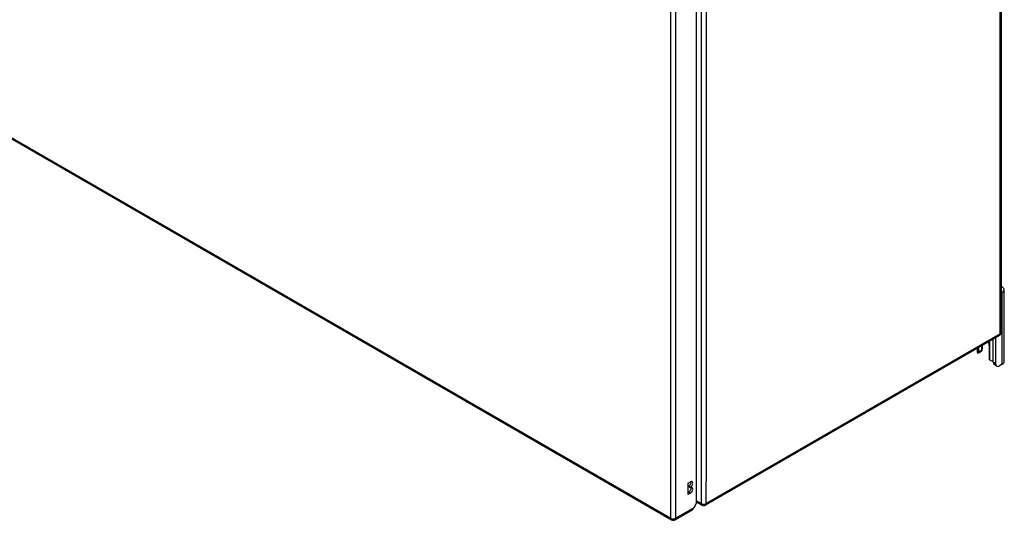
# Model space of a CAD drawing. Header units: inches. Extents: x 584 to 686, y 228 to 319.
# Tile 57 of 114: x 658 to 686, y 228 to 243. Entities that reach past the tile are written whole.
import ezdxf

# ---------------------------------------------------------------- set-up
doc = ezdxf.new("R2010")
doc.units = ezdxf.units.IN
doc.header["$MEASUREMENT"] = 0
doc.layers.add('Visible Edges(ANSI)', color=7, linetype='Continuous', lineweight=25)
doc.layers.add('Visible Tangent Edges(ANSI)', color=7, linetype='Continuous', lineweight=25)

msp = doc.modelspace()

# ---------------------------------------------------------------- linework, layer by layer
at = {"layer": 'Visible Edges(ANSI)'}
for p, q in [((686.345, 263.724), (686.345, 233.675)), ((677.7, 228.838), (677.7, 258.724)), ((630.6, 255.139), (676.99, 228.356)), ((686.372, 234.811), (686.345, 234.796)), ((686.427, 232.846), (686.427, 234.888)), ((686.295, 233.59), (677.95, 228.771)), ((685.808, 233.204), (685.808, 233.308)), ((685.999, 233.307), (685.999, 232.95)), ((686.112, 232.833), (686.112, 233.484)), ((686.186, 232.79), (686.186, 233.526)), ((685.659, 233.222), (685.659, 233.128)), ((685.773, 233.13), (685.699, 233.087)), ((685.712, 233.116), (685.712, 233.253)), ((685.786, 233.296), (685.786, 233.158)), ((686.218, 232.719), (686.144, 232.761)), ((686.372, 232.77), (686.296, 232.726)), ((677.456, 229.398), (677.523, 229.437)), ((677.456, 229.072), (677.456, 229.398)), ((677.456, 229.127), (677.475, 229.138)), ((677.523, 229.11), (677.456, 229.072)), ((677.475, 229.293), (677.475, 229.31)), ((677.523, 229.282), (677.475, 229.31)), ((677.523, 229.265), (677.475, 229.293)), ((677.523, 229.282), (677.523, 229.265)), ((677.7, 228.838), (677.617, 228.694)), ((677.851, 228.771), (677.7, 228.859)), ((677.089, 228.356), (677.584, 228.642))]:
    msp.add_line(p, q, dxfattribs=at)
at = {"layer": 'Visible Edges(ANSI)', "flags": 128}
for points in [[(685.699, 233.087), (685.698, 233.087), (685.697, 233.086), (685.696, 233.086), (685.695, 233.085), (685.694, 233.085), (685.693, 233.085), (685.692, 233.085), (685.69, 233.085), (685.689, 233.085), (685.688, 233.085), (685.687, 233.085), (685.686, 233.085), (685.685, 233.085), (685.683, 233.086), (685.682, 233.086), (685.681, 233.087), (685.68, 233.087), (685.679, 233.088), (685.678, 233.089), (685.677, 233.09), (685.676, 233.09), (685.675, 233.091), (685.674, 233.092), (685.673, 233.093)], [(685.794, 233.163), (685.794, 233.163), (685.794, 233.162), (685.793, 233.162), (685.793, 233.161), (685.793, 233.161), (685.792, 233.161), (685.792, 233.16), (685.792, 233.16), (685.791, 233.159), (685.791, 233.159), (685.791, 233.158), (685.79, 233.158), (685.79, 233.158), (685.79, 233.157), (685.789, 233.157), (685.789, 233.156), (685.789, 233.156), (685.788, 233.155), (685.788, 233.155), (685.787, 233.155), (685.787, 233.154), (685.787, 233.154), (685.786, 233.153), (685.786, 233.153)], [(686.048, 232.877), (686.046, 232.877), (686.044, 232.878), (686.043, 232.879), (686.041, 232.879), (686.039, 232.88), (686.037, 232.881), (686.036, 232.882), (686.034, 232.883), (686.032, 232.884), (686.031, 232.885), (686.029, 232.887), (686.027, 232.888), (686.026, 232.889), (686.024, 232.891), (686.023, 232.892), (686.022, 232.893), (686.02, 232.895), (686.019, 232.897), (686.018, 232.898), (686.016, 232.9), (686.015, 232.901), (686.014, 232.903), (686.013, 232.905), (686.012, 232.907)]]:
    msp.add_lwpolyline(points, dxfattribs=at)
at = {"layer": 'Visible Edges(ANSI)'}
for centre, start, end in [((686.246, 233.675), 300, 0), ((677.901, 228.857), 240, 300), ((677.039, 228.442), 240, 300)]:
    msp.add_arc(centre, 0.099, start, end, dxfattribs=at)
for centre, major_axis, start_param, end_param in [((686.239, 234.888), (0.188, 0), 5.497787, 7.25497), ((685.856, 233.39), (0.102, -0.176), 0.785398, 1.335218), ((685.795, 233.128), (-0.136, 0), 0, 0.457575), ((685.668, 233.141), (0.031, -0.0537), 6.282025, 7.068583), ((685.742, 233.184), (0.031, -0.0537), 0, 0.785398), ((685.62, 233.204), (0.187, 0), 5.900503, 6.283185), ((686.043, 232.925), (-0.031, 0.0537), 0.785398, 1.571956), ((686.108, 232.947), (0.136, 0), 4.254814, 4.739895), ((686.222, 232.897), (-0.078, -0.135), 5.497787, 6.283185), ((686.296, 232.854), (-0.078, -0.135), 5.497787, 7.068583), ((686.239, 232.846), (0.188, 0), 5.497787, 6.283185), ((677.475, 229.387), (0.0475, 0.0823), 3.926991, 5.752483), ((677.523, 229.359), (0.0475, 0.0823), 3.926991, 7.068583), ((677.475, 229.216), (0.0475, 0.0823), 3.926991, 5.752483), ((677.523, 229.188), (0.0475, 0.0823), 3.926991, 7.068583), ((677.535, 228.728), (0.0495, -0.0857), 0, 0.612826), ((677.547, 228.735), (-0.07, -0.121), 1.398224, 1.570796)]:
    msp.add_ellipse(centre, major_axis=major_axis, ratio=0.57735, start_param=start_param, end_param=end_param, dxfattribs=at)
at = {"layer": 'Visible Tangent Edges(ANSI)'}
for p, q in [((686.316, 233.635), (686.316, 263.684)), ((677.831, 258.865), (677.831, 228.817)), ((676.969, 228.401), (676.969, 258.383)), ((677.109, 228.401), (677.109, 258.383)), ((677.971, 258.233), (677.971, 229.45)), ((630.58, 255.184), (676.969, 228.401)), ((686.372, 232.77), (686.372, 234.811)), ((686.316, 233.635), (677.971, 228.817)), ((686.012, 233.426), (686.012, 232.907)), ((685.699, 233.087), (685.699, 233.245)), ((685.786, 233.158), (685.712, 233.116)), ((686.186, 232.79), (686.112, 232.833)), ((677.971, 228.817), (677.971, 229.45)), ((677.523, 229.11), (677.475, 229.138)), ((677.831, 228.817), (677.7, 228.892)), ((677.617, 228.694), (677.109, 228.401))]:
    msp.add_line(p, q, dxfattribs=at)
for centre, major_axis, start_param, end_param in [((686.246, 233.675), (0.0495, -0.0857), 0, 0.785398), ((686.246, 233.675), (0.099, 0), 5.497787, 6.283185), ((677.901, 228.857), (-0.0495, -0.0857), 5.497787, 6.283185), ((677.901, 228.857), (0.099, 0), 3.926991, 5.497787), ((677.901, 228.857), (0.0495, -0.0857), 0, 0.785398), ((677.039, 228.442), (-0.0495, -0.0857), 5.497787, 6.283185), ((677.039, 228.442), (0.099, 0), 3.926991, 5.497787), ((677.039, 228.442), (0.0495, -0.0857), 0, 0.785398)]:
    msp.add_ellipse(centre, major_axis=major_axis, ratio=0.57735, start_param=start_param, end_param=end_param, dxfattribs=at)

doc.saveas('drawing.dxf')
